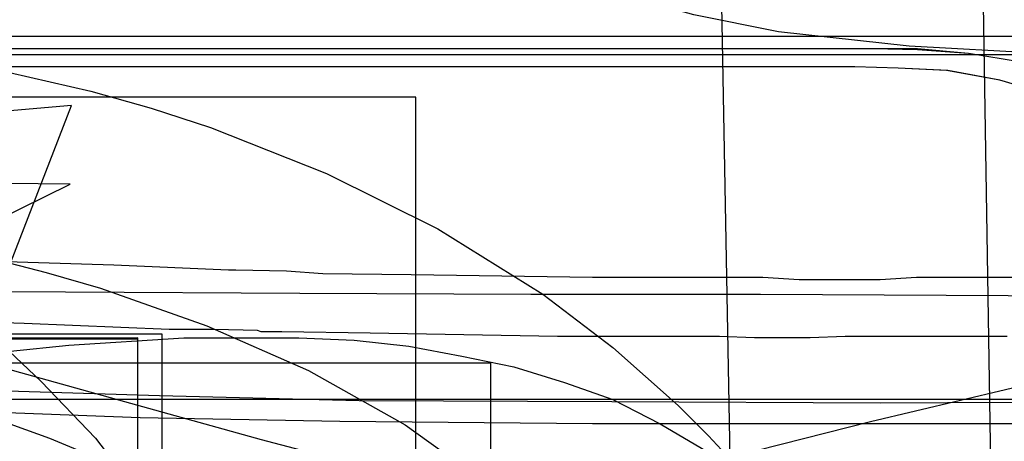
# Model space of a CAD drawing. Header units: millimetres. Extents: x 0 to 1298, y -1 to 755.
# Tile 164 of 179: x 162 to 244, y 62 to 96. Entities that reach past the tile are written whole.
import ezdxf

# ---------------------------------------------------------------- set-up
doc = ezdxf.new("R2010")
doc.units = ezdxf.units.MM
doc.layers.add('1', color=7, linetype='Continuous')

# ---------------------------------------------------------------- blocks, each defined once
blk = doc.blocks.new('PART001')
at = {"layer": '1'}
blk.add_lwpolyline([(0, 0), (707.5, 0), (707.5, 65), (0, 65)], close=True, dxfattribs=at)
blk = doc.blocks.new('PART002')
at = {"layer": '1'}
blk.add_lwpolyline([(0, 308.4), (0, 74), (3.8, 74), (7.4, 74.1), (14.3, 74.1), (20.7, 74.2), (38.2, 74.2), (49.2, 74.3), (76.7, 74.3), (91.1, 74.2), (105.8, 74.2), (135.8, 74), (166, 73.9), (185.4, 73.8), (204.5, 73.7), (223.5, 73.7), (279.8, 73.4)], dxfattribs=at)
blk = doc.blocks.new('PART009')
at = {"layer": '1'}
blk.add_lwpolyline([(195, 0), (195, 90), (0, 90), (0, 0)], close=True, dxfattribs=at)
blk = doc.blocks.new('PART010')
at = {"layer": '1'}
blk.add_lwpolyline([(243.2, 20), (241.7, 113.2)], dxfattribs=at)
blk = doc.blocks.new('PART018')
at = {"layer": '1'}
blk.add_lwpolyline([(201.2, 0), (201.2, 68), (0, 68), (0, 0)], close=True, dxfattribs=at)
blk = doc.blocks.new('PART019')
at = {"layer": '1'}
blk.add_lwpolyline([(124, 33.8), (164.2, 45.1), (191, 52.4), (217.7, 59.4), (232.6, 63.2), (247.5, 66.7)], dxfattribs=at)
blk = doc.blocks.new('PART031')
at = {"layer": '1'}
blk.add_lwpolyline([(159.9, 67.9), (171.4, 64.7), (182.2, 61.7), (211.9, 53.9), (241.9, 46.1), (280.9, 35.9)], dxfattribs=at)
blk = doc.blocks.new('PART036')
at = {"layer": '1'}
blk.add_lwpolyline([(0, 0), (540, 0), (540, 65), (0, 65)], close=True, dxfattribs=at)
blk = doc.blocks.new('PART046')
at = {"layer": '1'}
blk.add_lwpolyline([(157.6, 6.8), (164.9, 6.8), (179.2, 7), (186.2, 7), (194.5, 7.1), (211.9, 7.1), (216.6, 7.2), (221.6, 7.2), (221.6, 27.2), (219.9, 120.1)], dxfattribs=at)
blk = doc.blocks.new('PART057')
at = {"layer": '1'}
blk.add_lwpolyline([(159.4, 63.7), (164.7, 61.8), (169.8, 59.7), (174.7, 57.2), (179.3, 54.4), (183.2, 51.5), (186.8, 48.2), (190, 44.7), (192.7, 41.1), (195.1, 37.1), (197.2, 32.8), (199.2, 28.4), (206.3, 10.2), (211.1, 11.1), (213.4, 11.6), (230, 14.8), (246.3, 17.6)], dxfattribs=at)
blk = doc.blocks.new('PART058')
at = {"layer": '1'}
blk.add_lwpolyline([(174, 70.4), (37, 70.4), (37, 48.2), (17.5, 48.2), (0, 26.1), (0, 19.1), (0.9, 18), (15.1, 0), (174, 0), (174, 18)], close=True, dxfattribs=at)
blk = doc.blocks.new('PART059')
at = {"layer": '1'}
blk.add_lwpolyline([(247.4, 90.2), (243.3, 91.4), (238.9, 92.2), (234.9, 92.4), (231.3, 92.5), (37.7, 92.5)], dxfattribs=at)
blk = doc.blocks.new('PART060')
at = {"layer": '1'}
blk.add_lwpolyline([(156.6, 68.5), (166.3, 69.5), (175.8, 70.1), (185.3, 70.1), (189.9, 69.9), (194.4, 69.4), (198.8, 68.6), (203.1, 67.7), (207.3, 66.4), (211.3, 65), (215.2, 63), (219.1, 60.7), (222.8, 58.1), (226.3, 55.4), (232.9, 48.8), (233.6, 48), (235, 46.2), (237.9, 42.1), (240.6, 37.7), (243, 33.2), (245.3, 28.4)], dxfattribs=at)
blk = doc.blocks.new('PART061')
at = {"layer": '1'}
blk.add_lwpolyline([(243.9, 70.2), (230.5, 70.2), (227.6, 70.1), (223, 70.1), (220.1, 70.2), (206.7, 70.2), (191.2, 70.5), (183.9, 70.6), (182.2, 70.6), (181.9, 70.7), (178.3, 70.8), (174.6, 70.8), (162.6, 71.3), (143.8, 71.9)], dxfattribs=at)
blk = doc.blocks.new('PART066')
at = {"layer": '1'}
blk.add_lwpolyline([(0, 51.3), (0, 44.3), (17.6, 22.2), (37, 22.2), (37, 0), (174, 0), (174, 70.4), (15.2, 70.4), (0.9, 52.4)], close=True, dxfattribs=at)
blk = doc.blocks.new('PART067')
at = {"layer": '1'}
blk.add_lwpolyline([(250.5, 75.1), (236.4, 75.1), (233.4, 74.9), (226.7, 74.9), (223.7, 75.1), (209.6, 75.1), (194.6, 75.3), (187.3, 75.4), (184.3, 75.6), (180.1, 75.7), (179.5, 75.7), (170, 76.1), (160.2, 76.4)], dxfattribs=at)
blk = doc.blocks.new('PART071')
at = {"layer": '1'}
blk.add_lwpolyline([(246.8, 93.6), (235.8, 94.2), (225, 95.4), (218, 96.8), (211.2, 98.7), (204.7, 101.3), (201.7, 103), (198.7, 104.8), (195.7, 106.9), (193, 109), (190.6, 111.2), (188.5, 113.4), (184.5, 118.9), (181, 125.1), (174, 139.7), (0, 108.6)], dxfattribs=at)
blk = doc.blocks.new('PART072')
at = {"layer": '1'}
blk.add_lwpolyline([(245.1, 92.9), (240.7, 93.6), (236.5, 94), (35.6, 94), (31.4, 93.6), (26.9, 92.9), (22.7, 91.7), (18.2, 90.1), (14, 87.7), (10.2, 84.9), (8.2, 82.9), (6.5, 80.8), (4.9, 78.4), (2.5, 73.6), (1.5, 70.9), (0.8, 68.1), (0.3, 65.4), (0.1, 62.8), (0, 60.7), (0, 15), (0, 0), (272, 0)], dxfattribs=at)
blk = doc.blocks.new('PART073')
at = {"layer": '1'}
blk.add_lwpolyline([(247.4, 90.2), (243.3, 91.4), (239, 92.2), (234.9, 92.4), (231.3, 92.5), (37.8, 92.5)], dxfattribs=at)
blk = doc.blocks.new('PART074')
at = {"layer": '1'}
blk.add_lwpolyline([(245.1, 92.9), (240.7, 93.6), (236.5, 93.9), (232.8, 94), (39.3, 94), (35.6, 93.9), (31.4, 93.6), (26.9, 92.9), (22.7, 91.7), (18.2, 90.1), (14, 87.7), (10.2, 84.9), (8.2, 82.9), (6.5, 80.8), (4.9, 78.4), (2.5, 73.6), (1.5, 70.8), (0.8, 68.1), (0.3, 65.4), (0.1, 62.8), (0, 60.7), (0, 15), (0, 0), (272, 0)], dxfattribs=at)
blk = doc.blocks.new('PART077')
at = {"layer": '1'}
blk.add_lwpolyline([(35, 0), (172, 0), (172, 70), (15.2, 70), (0, 51), (0, 44), (16.8, 23), (35, 23)], close=True, dxfattribs=at)
blk = doc.blocks.new('PART078')
at = {"layer": '1'}
blk.add_lwpolyline([(255.7, 64.8), (233.4, 64.7), (211.2, 64.8), (190.3, 64.9), (173.8, 65.3), (157.6, 65.8)], dxfattribs=at)
blk = doc.blocks.new('PART081')
at = {"layer": '1'}
blk.add_lwpolyline([(159.2, 71), (164, 66.5), (168.5, 61.8), (176.5, 51.3), (181.8, 41.9), (186.5, 31.7), (191.2, 21), (191.4, 20.4), (194.8, 12.6), (203.6, 12.6), (207, 12.7), (238.7, 13.6), (270.6, 15.2)], dxfattribs=at)
blk = doc.blocks.new('PART086')
at = {"layer": '1'}
blk.add_lwpolyline([(172, 70), (35, 70), (35, 47), (16.8, 47), (0, 26), (0, 18.9), (15.2, 0), (172, 0)], close=True, dxfattribs=at)
blk = doc.blocks.new('PART087')
at = {"layer": '1'}
blk.add_lwpolyline([(158, 92.8), (168.1, 90.5), (173.1, 89.1), (178, 87.5), (187.6, 83.7), (196.8, 79.1), (205.5, 73.7), (211.3, 69.3), (216.7, 64.5), (219.2, 62), (221.7, 59.3), (226.4, 53.8), (230.5, 47.9), (234.1, 41.9), (237.8, 33.6), (240.9, 24.9), (243.8, 15.7)], dxfattribs=at)
blk = doc.blocks.new('PART088')
at = {"layer": '1'}
blk.add_lwpolyline([(245.1, 93.5), (34.1, 93.5), (30.1, 93.2), (25.7, 92.5), (21.7, 91.3), (17.4, 89.8), (13.4, 87.5), (9.7, 84.8), (7.9, 83), (6.2, 81), (4.8, 78.7), (3.5, 76.4), (2.5, 74.1), (1.5, 71.5), (0.8, 68.8), (0.3, 66.3), (0.2, 64.5), (0, 61.7), (0, 16), (0, 0), (279.2, 0)], dxfattribs=at)
blk = doc.blocks.new('PART089')
at = {"layer": '1'}
blk.add_lwpolyline([(246.7, 95), (35.6, 95), (31.4, 94.7), (26.9, 93.9), (22.7, 92.7), (18.3, 91.2), (14.1, 88.8), (10.2, 86), (8.2, 84), (6.5, 81.9), (5, 79.4), (3.7, 77.1), (2.6, 74.7), (1.5, 71.9), (0.9, 69.2), (0.4, 66.5), (0.2, 64.8), (0, 61.7), (0, 16), (0, 0), (282.2, 0)], dxfattribs=at)
blk = doc.blocks.new('PART090')
at = {"layer": '1'}
blk.add_lwpolyline([(246.7, 95), (35.6, 95), (31.4, 94.7), (26.9, 93.9), (22.7, 92.7), (18.3, 91.1), (14.1, 88.8), (10.2, 86), (8.2, 84), (6.5, 81.9), (5, 79.4), (3.7, 77.1), (2.6, 74.7), (1.5, 71.9), (0.9, 69.2), (0.4, 66.4), (0.2, 64.8), (0, 61.7), (0, 16), (0, 0), (282.2, 0)], dxfattribs=at)
blk = doc.blocks.new('PART091')
at = {"layer": '1'}
blk.add_lwpolyline([(254.1, 63), (209.6, 63), (188.7, 63.2), (172.2, 63.5), (156, 64.1)], dxfattribs=at)
blk = doc.blocks.new('PART092')
at = {"layer": '1'}
blk.add_lwpolyline([(245, 93.5), (34.1, 93.5), (30, 93.2), (25.6, 92.4), (21.6, 91.3), (17.3, 89.8), (13.3, 87.5), (9.6, 84.8), (7.8, 82.9), (6.2, 81), (4.7, 78.6), (3.4, 76.3), (2.4, 74.1), (1.4, 71.4), (0.7, 68.8), (0.3, 66.2), (0.1, 64.4), (0, 61.7), (0, 16), (0, 0), (279.1, 0)], dxfattribs=at)
blk = doc.blocks.new('PART101')
at = {"layer": '1'}
blk.add_lwpolyline([(35, 47), (16.8, 47), (0, 26), (0, 19), (15.2, 0), (172, 0.1), (172, 70.1), (35, 70)], close=True, dxfattribs=at)
blk = doc.blocks.new('PART104')
at = {"layer": '1'}
blk.add_lwpolyline([(172, 0), (172, 70), (15.2, 70.1), (0, 51.1), (0, 44.1), (16.8, 23.1), (35, 23.1), (35, 0.1)], close=True, dxfattribs=at)
blk = doc.blocks.new('PART105')
at = {"layer": '1'}
blk.add_lwpolyline([(159.8, 76.7), (164.4, 75.5), (168.9, 74.2), (177.7, 71.1), (186.1, 67.4), (194.1, 62.9), (199.3, 59.2), (204.4, 55), (208.9, 50.5), (213.3, 45.5), (217.1, 40.3), (220.5, 34.9), (224, 27.6), (227, 19.7), (230.1, 10.8), (230.5, 9.7), (233.9, 0), (241.1, 1.2), (243.9, 1.7)], dxfattribs=at)
blk = doc.blocks.new('PART112')
at = {"layer": '1'}
blk.add_lwpolyline([(143.3, 87.3), (134.7, 86.5), (125.6, 85.9), (116.9, 85.4), (106.7, 84.9), (96.8, 84.4), (77.1, 83.9), (58, 83.4), (0, 82.8), (41.6, 62.3), (48.3, 58.8), (55.1, 55), (68.7, 47), (75.2, 43), (81.5, 38.8), (88.1, 34.5), (92, 31.7), (96.3, 28.7), (104.1, 22.8), (108.7, 19.3), (113, 15.7), (116.9, 12.5), (131.9, 0), (166.5, 89.3)], close=True, dxfattribs=at)
blk = doc.blocks.new('PART113')
at = {"layer": '1'}
blk.add_lwpolyline([(124.8, 62.3), (166.4, 82.8), (108.4, 83.4)], dxfattribs=at)
blk = doc.blocks.new('PART114')
at = {"layer": '1'}
blk.add_lwpolyline([(0, 308.4), (0, 74), (3.8, 74), (7.4, 74.1), (14.3, 74.1), (20.7, 74.2), (38.2, 74.2), (49.2, 74.3), (76.7, 74.3), (91.1, 74.2), (105.8, 74.2), (135.8, 74), (166, 73.9), (185.4, 73.8), (204.5, 73.7), (223.5, 73.7), (279.8, 73.4)], dxfattribs=at)
blk = doc.blocks.new('PART118')
at = {"layer": '1'}
blk.add_lwpolyline([(243.2, 20), (241.7, 113.2)], dxfattribs=at)
blk = doc.blocks.new('PART126')
at = {"layer": '1'}
blk.add_lwpolyline([(201.2, 0), (201.2, 68), (0, 68), (0, 0)], close=True, dxfattribs=at)
blk = doc.blocks.new('PART127')
at = {"layer": '1'}
blk.add_lwpolyline([(124, 33.8), (164.2, 45.1), (191, 52.4), (217.7, 59.4), (232.6, 63.2), (247.5, 66.7)], dxfattribs=at)
blk = doc.blocks.new('PART136')
at = {"layer": '1'}
blk.add_lwpolyline([(159.9, 67.9), (171.4, 64.7), (182.2, 61.7), (211.9, 53.9), (241.9, 46.1), (280.9, 35.9)], dxfattribs=at)
blk = doc.blocks.new('PART148')
at = {"layer": '1'}
blk.add_lwpolyline([(157.6, 6.8), (164.9, 6.8), (179.2, 7), (186.2, 7), (194.5, 7.1), (211.9, 7.1), (216.6, 7.2), (221.6, 7.2), (221.6, 27.2), (219.9, 120.1)], dxfattribs=at)
blk = doc.blocks.new('PART157')
at = {"layer": '1'}
blk.add_lwpolyline([(159.4, 63.7), (164.7, 61.8), (169.8, 59.7), (174.7, 57.2), (179.3, 54.4), (183.2, 51.5), (186.8, 48.2), (190, 44.7), (192.7, 41.1), (195.1, 37.1), (197.2, 32.8), (199.2, 28.4), (206.3, 10.2), (211.1, 11.1), (213.4, 11.6), (230, 14.8), (246.3, 17.6)], dxfattribs=at)
blk = doc.blocks.new('PART158')
at = {"layer": '1'}
blk.add_lwpolyline([(174, 70.4), (37, 70.4), (37, 48.2), (17.5, 48.2), (0, 26.1), (0, 19.1), (0.9, 18), (15.1, 0), (174, 0), (174, 18)], close=True, dxfattribs=at)
blk = doc.blocks.new('PART159')
at = {"layer": '1'}
blk.add_lwpolyline([(247.4, 90.2), (243.3, 91.4), (238.9, 92.2), (234.9, 92.4), (231.3, 92.5), (37.7, 92.5)], dxfattribs=at)
blk = doc.blocks.new('PART160')
at = {"layer": '1'}
blk.add_lwpolyline([(156.6, 68.5), (166.3, 69.5), (175.8, 70.1), (185.3, 70.1), (189.9, 69.9), (194.4, 69.4), (198.8, 68.6), (203.1, 67.7), (207.3, 66.4), (211.3, 65), (215.2, 63), (219.1, 60.7), (222.8, 58.1), (226.3, 55.4), (232.9, 48.8), (233.6, 48), (235, 46.2), (237.9, 42.1), (240.6, 37.7), (243, 33.2), (245.3, 28.4)], dxfattribs=at)
blk = doc.blocks.new('PART161')
at = {"layer": '1'}
blk.add_lwpolyline([(243.9, 70.2), (230.5, 70.2), (227.6, 70.1), (223, 70.1), (220.1, 70.2), (206.7, 70.2), (191.2, 70.5), (183.9, 70.6), (182.2, 70.6), (181.9, 70.7), (178.3, 70.8), (174.6, 70.8), (162.6, 71.3), (143.8, 71.9)], dxfattribs=at)
blk = doc.blocks.new('PART165')
at = {"layer": '1'}
blk.add_lwpolyline([(0, 51.3), (0, 44.3), (17.6, 22.2), (37, 22.2), (37, 0), (174, 0), (174, 70.4), (15.2, 70.4), (0.9, 52.4)], close=True, dxfattribs=at)
blk = doc.blocks.new('PART166')
at = {"layer": '1'}
blk.add_lwpolyline([(250.5, 75.1), (236.4, 75.1), (233.4, 74.9), (226.7, 74.9), (223.7, 75.1), (209.6, 75.1), (194.6, 75.3), (187.3, 75.4), (184.3, 75.6), (180.1, 75.7), (179.5, 75.7), (170, 76.1), (160.2, 76.4)], dxfattribs=at)
blk = doc.blocks.new('PART170')
at = {"layer": '1'}
blk.add_lwpolyline([(246.8, 93.6), (235.8, 94.2), (225, 95.4), (218, 96.8), (211.2, 98.7), (204.7, 101.3), (201.7, 103), (198.7, 104.8), (195.7, 106.9), (193, 109), (190.6, 111.2), (188.5, 113.4), (184.5, 118.9), (181, 125.1), (174, 139.7), (0, 108.6)], dxfattribs=at)
blk = doc.blocks.new('PART171')
at = {"layer": '1'}
blk.add_lwpolyline([(245.1, 92.9), (240.7, 93.6), (236.5, 94), (35.6, 94), (31.4, 93.6), (26.9, 92.9), (22.7, 91.7), (18.2, 90.1), (14, 87.7), (10.2, 84.9), (8.2, 82.9), (6.5, 80.8), (4.9, 78.4), (2.5, 73.6), (1.5, 70.9), (0.8, 68.1), (0.3, 65.4), (0.1, 62.8), (0, 60.7), (0, 15), (0, 0), (272, 0)], dxfattribs=at)
blk = doc.blocks.new('PART172')
at = {"layer": '1'}
blk.add_lwpolyline([(247.4, 90.2), (243.3, 91.4), (239, 92.2), (234.9, 92.4), (231.3, 92.5), (37.8, 92.5)], dxfattribs=at)
blk = doc.blocks.new('PART173')
at = {"layer": '1'}
blk.add_lwpolyline([(245.1, 92.9), (240.7, 93.6), (236.5, 93.9), (232.8, 94), (39.3, 94), (35.6, 93.9), (31.4, 93.6), (26.9, 92.9), (22.7, 91.7), (18.2, 90.1), (14, 87.7), (10.2, 84.9), (8.2, 82.9), (6.5, 80.8), (4.9, 78.4), (2.5, 73.6), (1.5, 70.8), (0.8, 68.1), (0.3, 65.4), (0.1, 62.8), (0, 60.7), (0, 15), (0, 0), (272, 0)], dxfattribs=at)
blk = doc.blocks.new('PART176')
at = {"layer": '1'}
blk.add_lwpolyline([(35, 0), (172, 0), (172, 70), (15.2, 70), (0, 51), (0, 44), (16.8, 23), (35, 23)], close=True, dxfattribs=at)
blk = doc.blocks.new('PART177')
at = {"layer": '1'}
blk.add_lwpolyline([(255.7, 64.8), (233.4, 64.7), (211.2, 64.8), (190.3, 64.9), (173.8, 65.3), (157.6, 65.8)], dxfattribs=at)
blk = doc.blocks.new('PART179')
at = {"layer": '1'}
blk.add_lwpolyline([(159.2, 71), (164, 66.5), (168.5, 61.8), (176.5, 51.3), (181.8, 41.9), (186.5, 31.7), (191.2, 21), (191.4, 20.4), (194.8, 12.6), (203.6, 12.6), (207, 12.7), (238.7, 13.6), (270.6, 15.2)], dxfattribs=at)
blk = doc.blocks.new('PART183')
at = {"layer": '1'}
blk.add_lwpolyline([(172, 70), (35, 70), (35, 47), (16.8, 47), (0, 26), (0, 18.9), (15.2, 0), (172, 0)], close=True, dxfattribs=at)
blk = doc.blocks.new('PART184')
at = {"layer": '1'}
blk.add_lwpolyline([(158, 92.8), (168.1, 90.5), (173.1, 89.1), (178, 87.5), (187.6, 83.7), (196.8, 79.1), (205.5, 73.7), (211.3, 69.3), (216.7, 64.5), (219.2, 62), (221.7, 59.3), (226.4, 53.8), (230.5, 47.9), (234.1, 41.9), (237.8, 33.6), (240.9, 24.9), (243.8, 15.7)], dxfattribs=at)
blk = doc.blocks.new('PART185')
at = {"layer": '1'}
blk.add_lwpolyline([(245.1, 93.5), (34.1, 93.5), (30.1, 93.2), (25.7, 92.5), (21.7, 91.3), (17.4, 89.8), (13.4, 87.5), (9.7, 84.8), (7.9, 83), (6.2, 81), (4.8, 78.7), (3.5, 76.4), (2.5, 74.1), (1.5, 71.5), (0.8, 68.8), (0.3, 66.3), (0.2, 64.5), (0, 61.7), (0, 16), (0, 0), (279.2, 0)], dxfattribs=at)
blk = doc.blocks.new('PART186')
at = {"layer": '1'}
blk.add_lwpolyline([(246.7, 95), (35.6, 95), (31.4, 94.7), (26.9, 93.9), (22.7, 92.7), (18.3, 91.2), (14.1, 88.8), (10.2, 86), (8.2, 84), (6.5, 81.9), (5, 79.4), (3.7, 77.1), (2.6, 74.7), (1.5, 71.9), (0.9, 69.2), (0.4, 66.5), (0.2, 64.8), (0, 61.7), (0, 16), (0, 0), (282.2, 0)], dxfattribs=at)
blk = doc.blocks.new('PART187')
at = {"layer": '1'}
blk.add_lwpolyline([(246.7, 95), (35.6, 95), (31.4, 94.7), (26.9, 93.9), (22.7, 92.7), (18.3, 91.1), (14.1, 88.8), (10.2, 86), (8.2, 84), (6.5, 81.9), (5, 79.4), (3.7, 77.1), (2.6, 74.7), (1.5, 71.9), (0.9, 69.2), (0.4, 66.4), (0.2, 64.8), (0, 61.7), (0, 16), (0, 0), (282.2, 0)], dxfattribs=at)
blk = doc.blocks.new('PART188')
at = {"layer": '1'}
blk.add_lwpolyline([(254.1, 63), (209.6, 63), (188.7, 63.2), (172.2, 63.5), (156, 64.1)], dxfattribs=at)
blk = doc.blocks.new('PART189')
at = {"layer": '1'}
blk.add_lwpolyline([(245, 93.5), (34.1, 93.5), (30, 93.2), (25.6, 92.4), (21.6, 91.3), (17.3, 89.8), (13.3, 87.5), (9.6, 84.8), (7.8, 82.9), (6.2, 81), (4.7, 78.6), (3.4, 76.3), (2.4, 74.1), (1.4, 71.4), (0.7, 68.8), (0.3, 66.2), (0.1, 64.4), (0, 61.7), (0, 16), (0, 0), (279.1, 0)], dxfattribs=at)
blk = doc.blocks.new('PART196')
at = {"layer": '1'}
blk.add_lwpolyline([(35, 47), (16.8, 47), (0, 26), (0, 19), (15.2, 0), (172, 0.1), (172, 70.1), (35, 70)], close=True, dxfattribs=at)
blk = doc.blocks.new('PART199')
at = {"layer": '1'}
blk.add_lwpolyline([(172, 0), (172, 70), (15.2, 70.1), (0, 51.1), (0, 44.1), (16.8, 23.1), (35, 23.1), (35, 0.1)], close=True, dxfattribs=at)
blk = doc.blocks.new('PART200')
at = {"layer": '1'}
blk.add_lwpolyline([(159.8, 76.7), (164.4, 75.5), (168.9, 74.2), (177.7, 71.1), (186.1, 67.4), (194.1, 62.9), (199.3, 59.2), (204.4, 55), (208.9, 50.5), (213.3, 45.5), (217.1, 40.3), (220.5, 34.9), (224, 27.6), (227, 19.7), (230.1, 10.8), (230.5, 9.7), (233.9, 0), (241.1, 1.2), (243.9, 1.7)], dxfattribs=at)
blk = doc.blocks.new('PART204')
at = {"layer": '1'}
blk.add_lwpolyline([(143.3, 87.3), (134.7, 86.5), (125.6, 85.9), (116.9, 85.4), (106.7, 84.9), (96.8, 84.4), (77.1, 83.9), (58, 83.4), (0, 82.8), (41.6, 62.3), (48.3, 58.8), (55.1, 55), (68.7, 47), (75.2, 43), (81.5, 38.8), (88.1, 34.5), (92, 31.7), (96.3, 28.7), (104.1, 22.8), (108.7, 19.3), (113, 15.7), (116.9, 12.5), (131.9, 0), (166.5, 89.3)], close=True, dxfattribs=at)
blk = doc.blocks.new('PART205')
at = {"layer": '1'}
blk.add_lwpolyline([(124.8, 62.3), (166.4, 82.8), (108.4, 83.4)], dxfattribs=at)

msp = doc.modelspace()

# ---------------------------------------------------------------- block references
for name in ['PART087', 'PART184', 'PART060', 'PART160', 'PART105', 'PART200', 'PART081', 'PART179', 'PART057', 'PART157', 'PART002', 'PART114', 'PART031', 'PART136', 'PART019', 'PART127', 'PART071', 'PART170', 'PART010', 'PART118', 'PART046', 'PART148', 'PART089', 'PART090', 'PART186', 'PART187', 'PART067', 'PART166', 'PART072', 'PART074', 'PART171', 'PART173', 'PART088', 'PART092', 'PART185', 'PART189', 'PART059', 'PART073', 'PART159', 'PART172', 'PART009', 'PART112', 'PART113', 'PART204', 'PART205', 'PART078', 'PART177', 'PART091', 'PART188', 'PART061', 'PART161', 'PART058', 'PART066', 'PART158', 'PART165', 'PART101', 'PART104', 'PART196', 'PART199', 'PART077', 'PART086', 'PART176', 'PART183', 'PART018', 'PART126', 'PART001', 'PART036']:
    msp.add_blockref(name, (0, 0))

doc.saveas('drawing.dxf')
